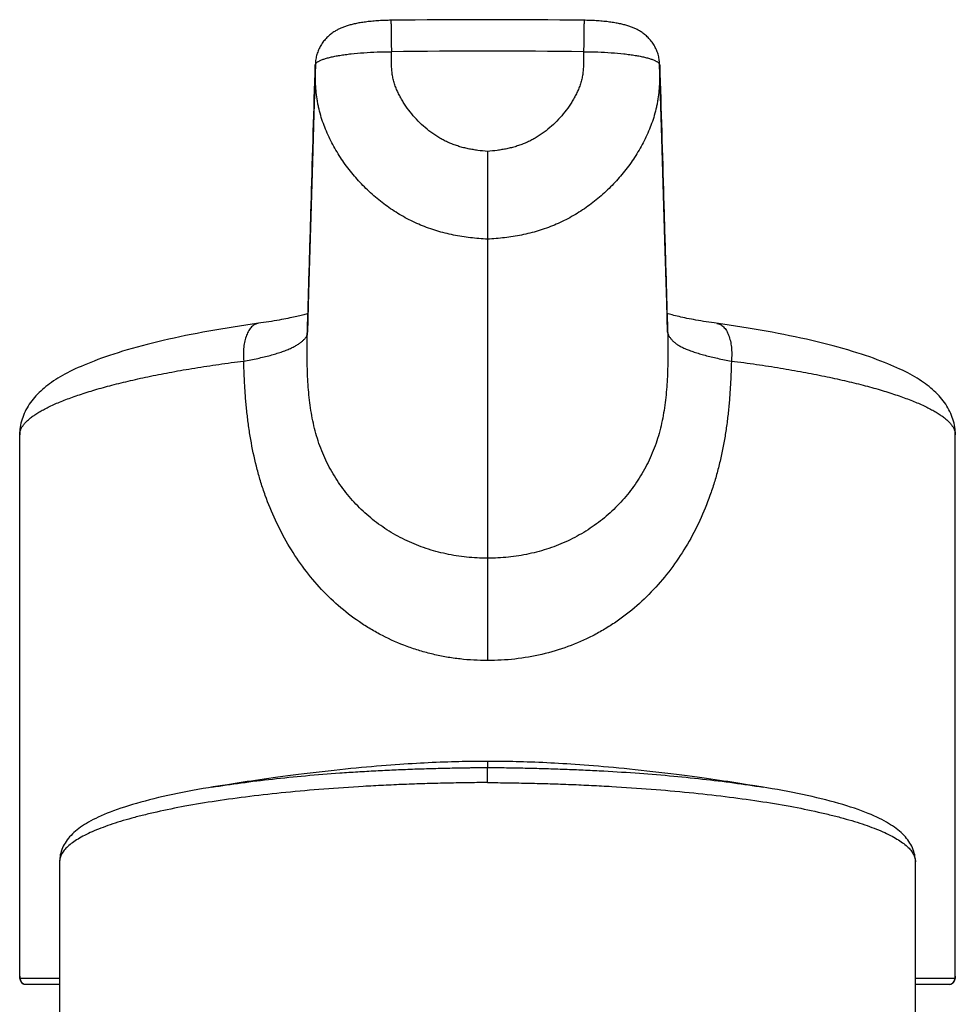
# Model space of a CAD drawing. Header units: millimetres. Extents: x -139 to 522, y -59 to 433.
# Tile 33 of 40: x -4 to 45, y 381 to 433. Entities that reach past the tile are written whole.
import ezdxf

# ---------------------------------------------------------------- set-up
doc = ezdxf.new("R2010")
doc.units = ezdxf.units.MM
doc.header["$LTSCALE"] = 23.1
doc.layers.get('0').update_dxf_attribs({"linetype": 'CONTINUOUS'})

msp = doc.modelspace()

# ---------------------------------------------------------------- linework, layer by layer
at = {"color": 9, "linetype": 'CONTINUOUS'}
for p, q in [((11.366, 430.731), (11.365, 430.691)), ((29.472, 430.731), (29.473, 430.691)), ((29.889, 416.662), (29.89, 416.653)), ((10.948, 416.647), (10.949, 416.654)), ((-4.181, 411.26), (-4.181, 411.266)), ((45.019, 411.266), (45.019, 411.26)), ((20.419, 405.888), (20.419, 404.775)), ((20.419, 394.092), (20.419, 393.768)), ((20.419, 392.977), (20.419, 393.768)), ((-2.081, 382.67), (-4.155, 382.67)), ((44.994, 382.67), (42.919, 382.67))]:
    msp.add_line(p, q, dxfattribs=at)
at = {"color": 7, "linetype": 'CONTINUOUS'}
for p, q in [((29.589, 426.843), (29.472, 430.748)), ((29.748, 421.471), (29.589, 426.843)), ((20.419, 426.158), (20.419, 421.543)), ((20.419, 421.543), (20.419, 405.888)), ((11.009, 418.721), (10.95, 416.654)), ((10.944, 416.612), (10.944, 416.612)), ((-4.181, 382.791), (-4.181, 411.26)), ((-4.181, 411.26), (-4.181, 411.26)), ((6.753, 392.866), (6.366, 392.804)), ((7.156, 392.928), (6.753, 392.866)), ((33.682, 392.928), (33.266, 392.992)), ((34.085, 392.866), (33.682, 392.928)), ((34.473, 392.804), (34.085, 392.866)), ((5.997, 392.745), (5.747, 392.704)), ((6.366, 392.804), (5.997, 392.745)), ((34.911, 392.734), (34.473, 392.804)), ((-2.081, 388.818), (-2.081, 367.07)), ((-2.081, 388.818), (-2.081, 388.818)), ((42.919, 367.07), (42.919, 388.818)), ((-4.181, 382.803), (-4.181, 382.803)), ((-2.081, 382.37), (-3.856, 382.37)), ((44.694, 382.37), (42.919, 382.37))]:
    msp.add_line(p, q, dxfattribs=at)
for points in [[(15.34, 433.047), (15.274, 433.046), (15.197, 433.044), (15.119, 433.042), (15.039, 433.04), (14.958, 433.036), (14.876, 433.033), (14.794, 433.029), (14.712, 433.024), (14.629, 433.018), (14.547, 433.013), (14.466, 433.006), (14.385, 432.999), (14.306, 432.992), (14.227, 432.984), (14.15, 432.975), (14.075, 432.966), (14.001, 432.957), (13.929, 432.947), (13.858, 432.937), (13.79, 432.927), (13.723, 432.916), (13.658, 432.905), (13.594, 432.893), (13.533, 432.881), (13.473, 432.869), (13.415, 432.857), (13.358, 432.844), (13.303, 432.831), (13.249, 432.817), (13.196, 432.803), (13.144, 432.789), (13.093, 432.774), (13.043, 432.759), (12.993, 432.743), (12.945, 432.727), (12.897, 432.71), (12.85, 432.692), (12.804, 432.674), (12.759, 432.656), (12.715, 432.637), (12.672, 432.618), (12.63, 432.599), (12.59, 432.579), (12.549, 432.558), (12.509, 432.536), (12.467, 432.514), (12.426, 432.489), (12.383, 432.463), (12.339, 432.435), (12.294, 432.405), (12.249, 432.373), (12.202, 432.338), (12.155, 432.301), (12.108, 432.262), (12.062, 432.221), (12.016, 432.178), (11.971, 432.134), (11.927, 432.088), (11.884, 432.041), (11.842, 431.992), (11.802, 431.941), (11.763, 431.89), (11.726, 431.837), (11.691, 431.783), (11.657, 431.728), (11.625, 431.672), (11.594, 431.615), (11.565, 431.557), (11.538, 431.498), (11.513, 431.438), (11.49, 431.377), (11.469, 431.316), (11.45, 431.254), (11.432, 431.192), (11.417, 431.129), (11.403, 431.065), (11.392, 431.001), (11.382, 430.937), (11.375, 430.873), (11.37, 430.808), (11.366, 430.744), (11.288, 428.112)], [(29.472, 430.748), (29.468, 430.812), (29.463, 430.877), (29.455, 430.941), (29.446, 431.006), (29.434, 431.069), (29.421, 431.133), (29.405, 431.196), (29.388, 431.258), (29.368, 431.32), (29.347, 431.382), (29.323, 431.442), (29.298, 431.502), (29.271, 431.561), (29.242, 431.619), (29.211, 431.676), (29.179, 431.732), (29.145, 431.787), (29.109, 431.841), (29.072, 431.894), (29.033, 431.946), (28.993, 431.996), (28.951, 432.045), (28.908, 432.092), (28.864, 432.138), (28.819, 432.182), (28.774, 432.224), (28.728, 432.264), (28.682, 432.302), (28.636, 432.338), (28.59, 432.372), (28.545, 432.404), (28.502, 432.433), (28.459, 432.461), (28.417, 432.487), (28.376, 432.511), (28.335, 432.534), (28.294, 432.556), (28.253, 432.577), (28.212, 432.597), (28.17, 432.617), (28.127, 432.636), (28.083, 432.655), (28.038, 432.673), (27.991, 432.691), (27.944, 432.709), (27.897, 432.726), (27.848, 432.742), (27.798, 432.758), (27.748, 432.773), (27.697, 432.788), (27.645, 432.803), (27.592, 432.817), (27.538, 432.83), (27.483, 432.843), (27.426, 432.856), (27.368, 432.869), (27.308, 432.881), (27.246, 432.893), (27.182, 432.904), (27.117, 432.916), (27.05, 432.926), (26.981, 432.937), (26.911, 432.947), (26.838, 432.957), (26.764, 432.966), (26.689, 432.975), (26.612, 432.984), (26.533, 432.992), (26.453, 432.999), (26.372, 433.006), (26.291, 433.013), (26.209, 433.018), (26.127, 433.024), (26.044, 433.029), (25.962, 433.033), (25.88, 433.036), (25.799, 433.04), (25.719, 433.042), (25.641, 433.044), (25.563, 433.046), (25.498, 433.047)], [(11.288, 428.112), (11.213, 425.6), (11.009, 418.721)], [(29.89, 416.653), (29.844, 418.197), (29.748, 421.471)], [(10.978, 417.635), (10.933, 417.622), (10.877, 417.605), (10.817, 417.589), (10.755, 417.571), (10.689, 417.554), (10.62, 417.535), (10.547, 417.517), (10.47, 417.498), (10.39, 417.479), (10.306, 417.46), (10.218, 417.44), (10.125, 417.419), (10.028, 417.399), (9.925, 417.377), (9.817, 417.356), (9.704, 417.334), (9.585, 417.312), (9.461, 417.289), (9.333, 417.267), (9.202, 417.244), (9.066, 417.222), (8.928, 417.2), (8.787, 417.178), (8.645, 417.157), (8.502, 417.136), (8.047, 417.073)], [(32.339, 417.136), (32.194, 417.157), (32.052, 417.178), (31.912, 417.2), (31.775, 417.222), (31.641, 417.244), (31.511, 417.266), (31.383, 417.288), (31.259, 417.311), (31.139, 417.333), (31.021, 417.356), (30.908, 417.379), (30.798, 417.402), (30.691, 417.424), (30.589, 417.447), (30.49, 417.47), (30.395, 417.492), (30.305, 417.514), (30.218, 417.536), (30.136, 417.558), (30.057, 417.579), (29.983, 417.6), (29.914, 417.62), (29.861, 417.636)], [(8.047, 417.073), (7.712, 417.024), (7.38, 416.974), (7.05, 416.923), (6.724, 416.871), (6.4, 416.817), (6.081, 416.762), (5.764, 416.706), (5.452, 416.648), (5.144, 416.59), (4.839, 416.53), (4.538, 416.469), (4.24, 416.407), (3.945, 416.344), (3.654, 416.279), (3.366, 416.213), (3.081, 416.145), (2.801, 416.077), (2.525, 416.007), (2.254, 415.936), (1.989, 415.865), (1.73, 415.792), (1.477, 415.719), (1.231, 415.646), (0.993, 415.573), (0.763, 415.499), (0.54, 415.426), (0.326, 415.353), (0.12, 415.28), (-0.077, 415.208), (-0.266, 415.137), (-0.448, 415.066), (-0.622, 414.996), (-0.79, 414.926), (-0.951, 414.856), (-1.106, 414.787), (-1.255, 414.717), (-1.4, 414.648), (-1.539, 414.579), (-1.674, 414.51), (-1.804, 414.44), (-1.93, 414.37), (-2.052, 414.3), (-2.17, 414.229), (-2.284, 414.158), (-2.395, 414.086), (-2.501, 414.013), (-2.605, 413.94), (-2.705, 413.866), (-2.802, 413.791), (-2.896, 413.714), (-2.987, 413.637), (-3.075, 413.558), (-3.161, 413.478), (-3.243, 413.396), (-3.323, 413.312), (-3.399, 413.226), (-3.473, 413.139), (-3.544, 413.05), (-3.612, 412.959), (-3.676, 412.866), (-3.737, 412.771), (-3.795, 412.674), (-3.849, 412.576), (-3.899, 412.477), (-3.944, 412.376), (-3.986, 412.275), (-4.024, 412.174), (-4.058, 412.071), (-4.087, 411.968), (-4.113, 411.865), (-4.134, 411.761), (-4.152, 411.657), (-4.165, 411.553), (-4.174, 411.449), (-4.179, 411.345), (-4.181, 411.26)], [(45.019, 411.26), (45.018, 411.345), (45.013, 411.449), (45.003, 411.553), (44.99, 411.657), (44.973, 411.761), (44.951, 411.865), (44.926, 411.968), (44.896, 412.071), (44.862, 412.173), (44.825, 412.275), (44.783, 412.376), (44.737, 412.477), (44.687, 412.576), (44.633, 412.674), (44.576, 412.77), (44.515, 412.865), (44.45, 412.958), (44.383, 413.049), (44.312, 413.139), (44.238, 413.226), (44.162, 413.311), (44.082, 413.395), (44, 413.477), (43.915, 413.557), (43.827, 413.636), (43.736, 413.714), (43.642, 413.79), (43.545, 413.865), (43.444, 413.939), (43.341, 414.013), (43.234, 414.085), (43.124, 414.157), (43.01, 414.228), (42.892, 414.299), (42.77, 414.369), (42.644, 414.439), (42.514, 414.509), (42.379, 414.578), (42.24, 414.647), (42.096, 414.716), (41.947, 414.786), (41.792, 414.855), (41.631, 414.925), (41.463, 414.995), (41.289, 415.065), (41.108, 415.136), (40.918, 415.207), (40.721, 415.279), (40.516, 415.352), (40.302, 415.425), (40.079, 415.498), (39.849, 415.572), (39.611, 415.645), (39.365, 415.718), (39.113, 415.791), (38.854, 415.863), (38.589, 415.935), (38.319, 416.006), (38.043, 416.075), (37.763, 416.144), (37.479, 416.211), (37.191, 416.278), (36.9, 416.342), (36.605, 416.406), (36.307, 416.468), (36.006, 416.529), (35.701, 416.589), (35.392, 416.647), (35.079, 416.705), (34.763, 416.761), (34.443, 416.816), (34.12, 416.87), (33.794, 416.922), (33.464, 416.973), (33.132, 417.023), (32.798, 417.072), (32.339, 417.136)], [(44.694, 382.37), (44.711, 382.371), (44.727, 382.372), (44.744, 382.374), (44.761, 382.377), (44.777, 382.382), (44.793, 382.387), (44.809, 382.392), (44.824, 382.399), (44.839, 382.406), (44.853, 382.414), (44.867, 382.423), (44.88, 382.432), (44.892, 382.442), (44.904, 382.452), (44.915, 382.462), (44.925, 382.473), (44.934, 382.484), (44.943, 382.495), (44.951, 382.506), (44.958, 382.518), (44.965, 382.529), (44.972, 382.541), (44.977, 382.553), (44.983, 382.564), (44.987, 382.575), (44.991, 382.586), (44.995, 382.596), (44.998, 382.606), (45.001, 382.616), (45.003, 382.626), (45.005, 382.635), (45.007, 382.644), (45.009, 382.653), (45.01, 382.661), (45.011, 382.67), (45.013, 382.679), (45.014, 382.687), (45.015, 382.696), (45.015, 382.704), (45.016, 382.713), (45.017, 382.722), (45.017, 382.731), (45.018, 382.74), (45.018, 382.75), (45.019, 382.759), (45.019, 382.77), (45.019, 382.78), (45.019, 382.791), (45.019, 411.26)], [(20.419, 394.092), (20.262, 394.092), (20.097, 394.091), (19.934, 394.09), (19.769, 394.088), (19.603, 394.086), (19.434, 394.084), (19.262, 394.081), (19.086, 394.077), (18.904, 394.073), (18.717, 394.068), (18.525, 394.062), (18.328, 394.056), (18.127, 394.049), (17.923, 394.041), (17.718, 394.033), (17.511, 394.024), (17.304, 394.014), (17.097, 394.003), (16.889, 393.992), (16.679, 393.981), (16.466, 393.968), (16.249, 393.955), (16.028, 393.941), (15.802, 393.925), (15.569, 393.909), (15.331, 393.891), (15.087, 393.873), (14.838, 393.853), (14.583, 393.832), (14.324, 393.81), (14.061, 393.787), (13.792, 393.762), (13.518, 393.736), (13.237, 393.709), (12.949, 393.68), (12.654, 393.649), (12.35, 393.617), (12.039, 393.583), (11.722, 393.547), (11.403, 393.51), (11.089, 393.472), (10.781, 393.435), (10.485, 393.398), (10.199, 393.361), (9.924, 393.325), (9.659, 393.29), (9.402, 393.255), (9.154, 393.221), (8.912, 393.187), (8.676, 393.154), (8.447, 393.121), (8.222, 393.088), (8.001, 393.056), (7.785, 393.024), (7.572, 392.992), (7.156, 392.928)], [(33.266, 392.992), (33.054, 393.024), (32.838, 393.056), (32.617, 393.088), (32.393, 393.121), (32.163, 393.154), (31.927, 393.187), (31.686, 393.221), (31.437, 393.255), (31.181, 393.29), (30.916, 393.325), (30.641, 393.361), (30.355, 393.397), (30.059, 393.435), (29.751, 393.472), (29.437, 393.51), (29.119, 393.547), (28.802, 393.583), (28.491, 393.617), (28.186, 393.649), (27.891, 393.68), (27.603, 393.709), (27.322, 393.736), (27.048, 393.762), (26.779, 393.787), (26.515, 393.81), (26.256, 393.832), (26.001, 393.853), (25.752, 393.873), (25.508, 393.891), (25.269, 393.909), (25.037, 393.925), (24.81, 393.941), (24.589, 393.955), (24.372, 393.968), (24.159, 393.981), (23.949, 393.992), (23.741, 394.003), (23.533, 394.014), (23.326, 394.024), (23.12, 394.033), (22.914, 394.041), (22.711, 394.049), (22.51, 394.056), (22.313, 394.062), (22.121, 394.068), (21.934, 394.073), (21.752, 394.077), (21.576, 394.081), (21.404, 394.084), (21.235, 394.086), (21.069, 394.088), (20.905, 394.09), (20.741, 394.091), (20.577, 394.092), (20.419, 394.092)], [(5.747, 392.704), (5.465, 392.657), (5.188, 392.608), (4.915, 392.559), (4.647, 392.509), (4.382, 392.457), (4.121, 392.405), (3.865, 392.351), (3.612, 392.297), (3.363, 392.241), (3.119, 392.184), (2.878, 392.126), (2.641, 392.067), (2.409, 392.007), (2.182, 391.946), (1.961, 391.883), (1.745, 391.82), (1.534, 391.756), (1.331, 391.691), (1.133, 391.626), (0.943, 391.56), (0.759, 391.493), (0.583, 391.427), (0.414, 391.36), (0.253, 391.293), (0.1, 391.226), (-0.046, 391.16), (-0.184, 391.094), (-0.314, 391.028), (-0.439, 390.963), (-0.557, 390.897), (-0.67, 390.831), (-0.777, 390.765), (-0.88, 390.698), (-0.978, 390.63), (-1.072, 390.561), (-1.162, 390.492), (-1.248, 390.421), (-1.33, 390.349), (-1.408, 390.275), (-1.482, 390.2), (-1.553, 390.123), (-1.619, 390.045), (-1.681, 389.965), (-1.74, 389.883), (-1.794, 389.799), (-1.843, 389.714), (-1.889, 389.627), (-1.929, 389.539), (-1.965, 389.45), (-1.996, 389.359), (-2.023, 389.269), (-2.044, 389.178), (-2.06, 389.088), (-2.072, 388.998), (-2.078, 388.909), (-2.081, 388.818)], [(42.919, 388.818), (42.917, 388.909), (42.91, 388.997), (42.899, 389.087), (42.882, 389.178), (42.861, 389.268), (42.835, 389.359), (42.804, 389.449), (42.768, 389.538), (42.728, 389.626), (42.682, 389.713), (42.633, 389.798), (42.579, 389.882), (42.521, 389.964), (42.458, 390.044), (42.392, 390.122), (42.322, 390.199), (42.248, 390.274), (42.17, 390.348), (42.088, 390.42), (42.002, 390.491), (41.913, 390.56), (41.819, 390.629), (41.721, 390.696), (41.618, 390.763), (41.511, 390.829), (41.398, 390.895), (41.28, 390.961), (41.156, 391.027), (41.025, 391.092), (40.888, 391.158), (40.743, 391.224), (40.59, 391.291), (40.429, 391.358), (40.261, 391.425), (40.085, 391.491), (39.902, 391.558), (39.712, 391.624), (39.515, 391.689), (39.311, 391.754), (39.102, 391.818), (38.886, 391.881), (38.665, 391.943), (38.438, 392.005), (38.206, 392.065), (37.97, 392.124), (37.73, 392.182), (37.486, 392.239), (37.237, 392.294), (36.985, 392.349), (36.729, 392.402), (36.469, 392.455), (36.204, 392.506), (35.936, 392.556), (35.664, 392.606), (35.387, 392.654), (35.106, 392.702), (34.911, 392.734)], [(-4.181, 382.791), (-4.181, 382.78), (-4.18, 382.77), (-4.18, 382.759), (-4.18, 382.75), (-4.179, 382.74), (-4.179, 382.731), (-4.178, 382.722), (-4.178, 382.713), (-4.177, 382.704), (-4.176, 382.696), (-4.175, 382.687), (-4.174, 382.679), (-4.173, 382.67), (-4.172, 382.661), (-4.17, 382.653), (-4.169, 382.644), (-4.167, 382.635), (-4.165, 382.625), (-4.162, 382.616), (-4.159, 382.606), (-4.156, 382.596), (-4.153, 382.586), (-4.149, 382.575), (-4.144, 382.564), (-4.139, 382.552), (-4.133, 382.541), (-4.127, 382.529), (-4.12, 382.518), (-4.112, 382.506), (-4.104, 382.495), (-4.095, 382.484), (-4.086, 382.473), (-4.076, 382.462), (-4.065, 382.452), (-4.054, 382.442), (-4.042, 382.432), (-4.029, 382.423), (-4.015, 382.414), (-4.001, 382.406), (-3.986, 382.399), (-3.971, 382.392), (-3.955, 382.387), (-3.939, 382.382), (-3.922, 382.377), (-3.906, 382.374), (-3.889, 382.372), (-3.872, 382.371), (-3.856, 382.37)]]:
    msp.add_lwpolyline(points, dxfattribs=at)
msp.add_arc((20.419, 26.924), 406.155, 89.28352, 90.71648, dxfattribs=at)
at = {"color": 9, "linetype": 'CONTINUOUS'}
for centre, radius, start, end in [((20.419, 27.271), 404.155, 89.28352, 90.71648), ((-3.855, 382.67), 0.3, 179.9725, 264.1662), ((44.694, 382.67), 0.3, 270.033, 0.0329), ((-3.856, 382.669), 0.299, 264.1964, 269.9992)]:
    msp.add_arc(centre, radius, start, end, dxfattribs=at)
for points, knots in [([(15.34, 433.047), (15.34, 433.047), (15.34, 433.047), (15.34, 433.046), (15.341, 433.046), (15.341, 433.044), (15.341, 433.042), (15.341, 433.039), (15.341, 433.035), (15.341, 433.029), (15.341, 433.023), (15.342, 433.013), (15.342, 432.998), (15.342, 432.977), (15.343, 432.953), (15.343, 432.925), (15.344, 432.893), (15.345, 432.858), (15.345, 432.82), (15.346, 432.762), (15.348, 432.681), (15.349, 432.575), (15.351, 432.458), (15.353, 432.329), (15.355, 432.191), (15.357, 432.044), (15.359, 431.89), (15.362, 431.673), (15.364, 431.507), (15.365, 431.394)], [0, 0, 0, 0, 0.000078, 0.000296, 0.000657, 0.001161, 0.002602, 0.004616, 0.007205, 0.010366, 0.014097, 0.018398, 0.028699, 0.041249, 0.056023, 0.072995, 0.092131, 0.113395, 0.136747, 0.162142, 0.218865, 0.283131, 0.354453, 0.432287, 0.516041, 0.605077, 0.698718, 0.796251, 1, 1, 1, 1]), ([(25.498, 433.047), (25.498, 433.047), (25.498, 433.047), (25.498, 433.046), (25.498, 433.046), (25.498, 433.044), (25.498, 433.042), (25.498, 433.039), (25.497, 433.035), (25.497, 433.029), (25.497, 433.023), (25.497, 433.013), (25.496, 432.998), (25.496, 432.977), (25.496, 432.953), (25.495, 432.925), (25.494, 432.893), (25.494, 432.858), (25.493, 432.82), (25.492, 432.762), (25.491, 432.681), (25.489, 432.575), (25.488, 432.458), (25.486, 432.329), (25.484, 432.191), (25.482, 432.044), (25.48, 431.89), (25.477, 431.673), (25.474, 431.507), (25.473, 431.394)], [0, 0, 0, 0, 0.000078, 0.000296, 0.000657, 0.001161, 0.002602, 0.004617, 0.007205, 0.010366, 0.014097, 0.018398, 0.028699, 0.041249, 0.056023, 0.072995, 0.092131, 0.113395, 0.136747, 0.162142, 0.218865, 0.283131, 0.354453, 0.432287, 0.516041, 0.605077, 0.698718, 0.796251, 1, 1, 1, 1]), ([(11.379, 430.745), (11.39, 430.769), (11.418, 430.804), (11.465, 430.843), (11.511, 430.875), (11.564, 430.906), (11.651, 430.949), (11.78, 431), (11.959, 431.057), (12.167, 431.11), (12.403, 431.161), (12.664, 431.207), (12.948, 431.249), (13.366, 431.3), (13.927, 431.35), (14.634, 431.386), (15.119, 431.394), (15.365, 431.394)], [0, 0, 0, 0, 0.01956, 0.031426, 0.044872, 0.059985, 0.076813, 0.115672, 0.161439, 0.213905, 0.272742, 0.337527, 0.407767, 0.482906, 0.645403, 0.819696, 1, 1, 1, 1]), ([(20.419, 426.158), (20.249, 426.17), (19.995, 426.195), (19.657, 426.245), (19.406, 426.291), (19.157, 426.349), (18.911, 426.418), (18.669, 426.499), (18.431, 426.592), (18.199, 426.698), (17.974, 426.817), (17.755, 426.948), (17.473, 427.137), (17.139, 427.398), (16.768, 427.745), (16.429, 428.123), (16.175, 428.461), (15.991, 428.744), (15.863, 428.962), (15.746, 429.186), (15.657, 429.377), (15.593, 429.532), (15.549, 429.65), (15.509, 429.77), (15.474, 429.891), (15.444, 430.014), (15.421, 430.138), (15.404, 430.262), (15.387, 430.429), (15.373, 430.639), (15.365, 430.891), (15.363, 431.142), (15.364, 431.31), (15.365, 431.394)], [0, 0, 0, 0, 0.062978, 0.094464, 0.125945, 0.157416, 0.188877, 0.220323, 0.251753, 0.283164, 0.314553, 0.345921, 0.377267, 0.439876, 0.502402, 0.564844, 0.627205, 0.658363, 0.689501, 0.72062, 0.75172, 0.767264, 0.782802, 0.798335, 0.813863, 0.829385, 0.844902, 0.860416, 0.875928, 0.906947, 0.937965, 0.968982, 1, 1, 1, 1]), ([(25.473, 431.394), (25.474, 431.31), (25.475, 431.142), (25.473, 430.891), (25.465, 430.639), (25.452, 430.429), (25.434, 430.262), (25.417, 430.138), (25.394, 430.014), (25.365, 429.891), (25.329, 429.77), (25.276, 429.611), (25.199, 429.415), (25.093, 429.186), (24.975, 428.962), (24.847, 428.744), (24.663, 428.461), (24.409, 428.123), (24.071, 427.745), (23.7, 427.398), (23.365, 427.137), (23.083, 426.948), (22.865, 426.817), (22.639, 426.698), (22.407, 426.592), (22.17, 426.499), (21.927, 426.418), (21.681, 426.349), (21.432, 426.291), (21.181, 426.245), (20.844, 426.195), (20.589, 426.17), (20.419, 426.158)], [0, 0, 0, 0, 0.031018, 0.062036, 0.093054, 0.124073, 0.139585, 0.155099, 0.170616, 0.186138, 0.201666, 0.217199, 0.248277, 0.279377, 0.310496, 0.341635, 0.372793, 0.435154, 0.497596, 0.560122, 0.622732, 0.654078, 0.685445, 0.716835, 0.748246, 0.779676, 0.811123, 0.842583, 0.874055, 0.905535, 0.937022, 1, 1, 1, 1]), ([(25.473, 431.394), (25.72, 431.394), (26.205, 431.386), (26.911, 431.35), (27.472, 431.3), (27.89, 431.249), (28.174, 431.207), (28.436, 431.161), (28.671, 431.11), (28.879, 431.057), (29.058, 431), (29.187, 430.949), (29.274, 430.906), (29.328, 430.875), (29.373, 430.843), (29.42, 430.804), (29.448, 430.769), (29.46, 430.745)], [0, 0, 0, 0, 0.1803, 0.35459, 0.517084, 0.592222, 0.662462, 0.727247, 0.786084, 0.838552, 0.88432, 0.923181, 0.94001, 0.955124, 0.968572, 0.980438, 1, 1, 1, 1]), ([(10.949, 416.654), (10.983, 417.823), (11.052, 420.163), (11.19, 424.842), (11.295, 428.352), (11.365, 430.691)], [0, 0, 0, 0, 0.249943, 0.500002, 1, 1, 1, 1]), ([(20.419, 421.543), (20.119, 421.558), (19.518, 421.607), (18.774, 421.723), (18.187, 421.856), (17.752, 421.976), (17.324, 422.117), (16.903, 422.279), (16.492, 422.463), (16.091, 422.667), (15.702, 422.892), (15.199, 423.218), (14.601, 423.669), (13.94, 424.274), (13.337, 424.936), (12.888, 425.531), (12.563, 426.029), (12.338, 426.414), (12.132, 426.809), (11.946, 427.213), (11.783, 427.627), (11.644, 428.049), (11.552, 428.408), (11.493, 428.698), (11.445, 428.99), (11.403, 429.358), (11.365, 429.95), (11.362, 430.395), (11.365, 430.691)], [0, 0, 0, 0, 0.063045, 0.126064, 0.157565, 0.189054, 0.220526, 0.251981, 0.283414, 0.314824, 0.346209, 0.37757, 0.440197, 0.50272, 0.565139, 0.627455, 0.658583, 0.689687, 0.720766, 0.751822, 0.782857, 0.813875, 0.844881, 0.860384, 0.875889, 0.906903, 0.937928, 1, 1, 1, 1]), ([(11.365, 430.691), (11.365, 430.694), (11.366, 430.706), (11.369, 430.718), (11.372, 430.727)], [0, 0, 0, 0, 0.246109, 1, 1, 1, 1]), ([(11.372, 430.727), (11.372, 430.729), (11.374, 430.735), (11.377, 430.741), (11.379, 430.745)], [0, 0, 0, 0, 0.24542, 1, 1, 1, 1]), ([(29.473, 430.691), (29.475, 430.543), (29.475, 430.247), (29.464, 429.802), (29.436, 429.358), (29.393, 428.99), (29.345, 428.698), (29.287, 428.408), (29.194, 428.049), (29.056, 427.627), (28.892, 427.213), (28.706, 426.809), (28.5, 426.414), (28.275, 426.029), (27.951, 425.531), (27.501, 424.936), (26.899, 424.274), (26.237, 423.669), (25.64, 423.218), (25.137, 422.892), (24.747, 422.667), (24.347, 422.463), (23.935, 422.279), (23.515, 422.117), (23.086, 421.976), (22.651, 421.856), (22.211, 421.757), (21.767, 421.677), (21.17, 421.594), (20.72, 421.558), (20.419, 421.543)], [0, 0, 0, 0, 0.031042, 0.062076, 0.093101, 0.124114, 0.139619, 0.155122, 0.186127, 0.217144, 0.248179, 0.279234, 0.310313, 0.341416, 0.372544, 0.434859, 0.497277, 0.559799, 0.622424, 0.653784, 0.685169, 0.716578, 0.748011, 0.779465, 0.810937, 0.842425, 0.873926, 0.905437, 0.936957, 1, 1, 1, 1]), ([(29.46, 430.745), (29.46, 430.744), (29.463, 430.738), (29.465, 430.732), (29.467, 430.727)], [0, 0, 0, 0, 0.254962, 1, 1, 1, 1]), ([(29.467, 430.727), (29.468, 430.724), (29.471, 430.713), (29.473, 430.7), (29.473, 430.691)], [0, 0, 0, 0, 0.255798, 1, 1, 1, 1]), ([(29.473, 430.691), (29.544, 428.351), (29.648, 424.84), (29.769, 420.743), (29.838, 418.407), (29.872, 417.242), (29.889, 416.662)], [0, 0, 0, 0, 0.500432, 0.750772, 0.876075, 1, 1, 1, 1]), ([(8.373, 417.118), (8.34, 417.114), (8.276, 417.099), (8.184, 417.059), (8.096, 417.002), (8.013, 416.929), (7.935, 416.84), (7.838, 416.698), (7.736, 416.483), (7.649, 416.188), (7.596, 415.858), (7.578, 415.503), (7.591, 415.26), (7.603, 415.137)], [0, 0, 0, 0, 0.042276, 0.085543, 0.130694, 0.178456, 0.229358, 0.283743, 0.403364, 0.53721, 0.683374, 0.838865, 1, 1, 1, 1]), ([(29.885, 416.671), (29.888, 416.636), (29.902, 416.582), (29.931, 416.512), (29.96, 416.455), (29.996, 416.397), (30.053, 416.315), (30.14, 416.212), (30.268, 416.095), (30.422, 415.984), (30.602, 415.882), (30.807, 415.787), (31.036, 415.695), (31.289, 415.606), (31.565, 415.519), (31.974, 415.402), (32.534, 415.267), (32.999, 415.178), (33.244, 415.136)], [0, 0, 0, 0, 0.027322, 0.042584, 0.059158, 0.077027, 0.095993, 0.136985, 0.181819, 0.230625, 0.283984, 0.3425, 0.406526, 0.476141, 0.551235, 0.631584, 0.806954, 1, 1, 1, 1]), ([(32.474, 417.117), (32.506, 417.113), (32.571, 417.098), (32.663, 417.058), (32.751, 417.001), (32.834, 416.928), (32.912, 416.839), (33.009, 416.696), (33.111, 416.482), (33.198, 416.187), (33.252, 415.857), (33.269, 415.502), (33.256, 415.259), (33.244, 415.136)], [0, 0, 0, 0, 0.042297, 0.085584, 0.130752, 0.178527, 0.22944, 0.28383, 0.403452, 0.537286, 0.683429, 0.838894, 1, 1, 1, 1]), ([(7.603, 415.137), (7.849, 415.178), (8.316, 415.266), (8.88, 415.399), (9.29, 415.516), (9.566, 415.604), (9.781, 415.683), (9.94, 415.747), (10.085, 415.811), (10.251, 415.892), (10.43, 415.996), (10.582, 416.102), (10.692, 416.19), (10.766, 416.258), (10.813, 416.306), (10.853, 416.352), (10.886, 416.397), (10.908, 416.436), (10.922, 416.467), (10.93, 416.491), (10.936, 416.517), (10.941, 416.545), (10.943, 416.577), (10.944, 416.599), (10.944, 416.612)], [0, 0, 0, 0, 0.196544, 0.374758, 0.456291, 0.532477, 0.60317, 0.636434, 0.668307, 0.727935, 0.782223, 0.83103, 0.873925, 0.893031, 0.910563, 0.926584, 0.941249, 0.954828, 0.961341, 0.968017, 0.974994, 0.982192, 0.990514, 1, 1, 1, 1]), ([(20.419, 404.775), (20.236, 404.774), (19.869, 404.782), (19.321, 404.823), (18.777, 404.894), (18.239, 404.993), (17.709, 405.121), (17.189, 405.279), (16.68, 405.465), (16.185, 405.679), (15.706, 405.92), (15.091, 406.277), (14.366, 406.791), (13.577, 407.505), (12.878, 408.312), (12.278, 409.201), (11.784, 410.165), (11.409, 411.192), (11.164, 412.263), (11.044, 413.172), (10.983, 413.902), (10.954, 414.451), (10.94, 414.908), (10.935, 415.274), (10.933, 415.549), (10.934, 415.778), (10.936, 415.96), (10.937, 416.097), (10.94, 416.234), (10.942, 416.372), (10.945, 416.509), (10.948, 416.601), (10.948, 416.647)], [0, 0, 0, 0, 0.031683, 0.063339, 0.094944, 0.126473, 0.157903, 0.189216, 0.220399, 0.251443, 0.282347, 0.313128, 0.374393, 0.43549, 0.496714, 0.558346, 0.620595, 0.683508, 0.746818, 0.810159, 0.841815, 0.87346, 0.90509, 0.920913, 0.936743, 0.952561, 0.960453, 0.968343, 0.97624, 0.984156, 0.992079, 1, 1, 1, 1]), ([(29.89, 416.653), (29.896, 416.47), (29.902, 416.195), (29.904, 415.829), (29.905, 415.463), (29.901, 415.005), (29.885, 414.456), (29.855, 413.908), (29.795, 413.177), (29.698, 412.45), (29.552, 411.732), (29.412, 411.201), (29.241, 410.681), (28.971, 410.008), (28.561, 409.206), (27.961, 408.316), (27.262, 407.51), (26.605, 406.914), (26.039, 406.487), (25.595, 406.192), (25.133, 405.923), (24.654, 405.681), (24.159, 405.467), (23.65, 405.281), (23.13, 405.123), (22.599, 404.994), (22.061, 404.894), (21.517, 404.824), (20.969, 404.782), (20.602, 404.774), (20.419, 404.775)], [0, 0, 0, 0, 0.031627, 0.047454, 0.063283, 0.094931, 0.126562, 0.15819, 0.189839, 0.253166, 0.284841, 0.316479, 0.348013, 0.379397, 0.441628, 0.503253, 0.564476, 0.625577, 0.656191, 0.686879, 0.717665, 0.748575, 0.779625, 0.810813, 0.842129, 0.87356, 0.905086, 0.936685, 0.96833, 1, 1, 1, 1]), ([(-4.181, 411.266), (-4.18, 411.308), (-4.171, 411.396), (-4.131, 411.527), (-4.066, 411.658), (-3.976, 411.789), (-3.862, 411.921), (-3.723, 412.053), (-3.56, 412.185), (-3.373, 412.318), (-3.162, 412.45), (-2.927, 412.583), (-2.669, 412.716), (-2.281, 412.898), (-1.737, 413.122), (-1.013, 413.379), (-0.203, 413.632), (0.692, 413.879), (1.667, 414.117), (2.72, 414.347), (3.846, 414.566), (5.041, 414.772), (6.301, 414.965), (7.163, 415.081), (7.603, 415.137)], [0, 0, 0, 0, 0.010056, 0.020588, 0.031906, 0.04426, 0.057838, 0.072776, 0.089171, 0.107094, 0.12659, 0.147693, 0.17042, 0.194782, 0.248406, 0.308523, 0.375015, 0.447713, 0.526405, 0.610842, 0.700744, 0.795801, 0.895675, 1, 1, 1, 1]), ([(20.419, 399.393), (19.938, 399.392), (19.216, 399.431), (18.265, 399.567), (17.56, 399.711), (16.868, 399.896), (15.967, 400.197), (15.097, 400.579), (14.273, 401.037), (13.482, 401.543), (12.557, 402.261), (11.557, 403.243), (10.671, 404.33), (9.902, 405.506), (9.249, 406.757), (8.802, 407.849), (8.502, 408.748), (8.24, 409.665), (8.036, 410.599), (7.881, 411.544), (7.803, 412.139), (7.751, 412.616), (7.717, 412.975), (7.687, 413.334), (7.662, 413.694), (7.641, 414.055), (7.619, 414.535), (7.608, 414.896), (7.603, 415.137)], [0, 0, 0, 0, 0.063425, 0.095084, 0.126668, 0.158158, 0.189541, 0.251933, 0.282976, 0.313921, 0.375553, 0.437011, 0.498467, 0.560079, 0.621973, 0.684227, 0.715507, 0.746883, 0.809875, 0.841476, 0.873127, 0.888967, 0.904815, 0.920669, 0.936528, 0.952392, 0.968259, 1, 1, 1, 1]), ([(33.244, 415.136), (33.241, 414.895), (33.228, 414.534), (33.203, 414.053), (33.182, 413.692), (33.157, 413.332), (33.13, 412.972), (33.098, 412.613), (33.059, 412.254), (33.015, 411.897), (32.965, 411.54), (32.909, 411.184), (32.848, 410.83), (32.782, 410.477), (32.684, 410.009), (32.544, 409.429), (32.348, 408.742), (32.049, 407.842), (31.603, 406.748), (30.949, 405.497), (30.179, 404.32), (29.292, 403.233), (28.291, 402.251), (27.364, 401.533), (26.573, 401.028), (25.747, 400.571), (24.657, 400.094), (23.283, 399.685), (22.1, 399.484), (21.142, 399.405), (20.66, 399.392), (20.419, 399.393)], [0, 0, 0, 0, 0.031742, 0.04761, 0.063473, 0.079334, 0.095191, 0.111042, 0.126884, 0.142716, 0.158536, 0.174345, 0.190142, 0.205923, 0.221687, 0.253153, 0.284531, 0.315814, 0.37807, 0.439963, 0.501572, 0.563024, 0.624477, 0.686105, 0.717049, 0.748091, 0.810482, 0.873327, 0.936545, 0.968259, 1, 1, 1, 1]), ([(33.244, 415.136), (33.684, 415.08), (34.545, 414.964), (35.804, 414.771), (36.998, 414.565), (38.124, 414.346), (39.176, 414.116), (40.15, 413.878), (41.044, 413.631), (41.854, 413.379), (42.577, 413.121), (43.12, 412.897), (43.508, 412.715), (43.767, 412.583), (44.001, 412.45), (44.212, 412.317), (44.399, 412.185), (44.562, 412.053), (44.701, 411.921), (44.815, 411.789), (44.904, 411.658), (44.969, 411.527), (45.009, 411.396), (45.019, 411.309), (45.019, 411.266)], [0, 0, 0, 0, 0.104325, 0.204197, 0.299252, 0.389151, 0.473585, 0.552273, 0.624968, 0.691457, 0.751573, 0.805196, 0.829557, 0.852285, 0.873388, 0.892886, 0.91081, 0.927208, 0.942147, 0.955728, 0.968085, 0.979407, 0.989941, 1, 1, 1, 1]), ([(20.412, 404.775), (20.415, 404.757), (20.419, 404.718), (20.417, 404.668), (20.416, 404.623), (20.416, 404.585), (20.416, 404.546), (20.415, 404.488), (20.414, 404.41), (20.414, 404.271), (20.413, 404.075), (20.413, 403.814), (20.413, 403.522), (20.413, 403.199), (20.413, 402.849), (20.414, 402.474), (20.415, 401.932), (20.417, 401.213), (20.419, 400.316), (20.419, 399.704), (20.419, 399.393)], [0, 0, 0, 0, 0.00994, 0.021621, 0.02813, 0.035079, 0.042465, 0.050285, 0.067214, 0.085835, 0.128014, 0.176516, 0.230991, 0.291042, 0.356235, 0.426097, 0.500121, 0.658482, 0.826733, 1, 1, 1, 1]), ([(5.927, 392.734), (6.438, 392.817), (7.496, 392.972), (9.136, 393.173), (10.869, 393.346), (12.366, 393.465), (13.6, 393.547), (14.547, 393.601), (15.507, 393.648), (16.477, 393.687), (17.291, 393.713), (17.945, 393.73), (18.438, 393.741), (18.933, 393.751), (19.345, 393.757), (19.675, 393.762), (19.923, 393.765), (20.13, 393.767), (20.295, 393.768), (20.378, 393.768), (20.419, 393.768)], [0, 0, 0, 0, 0.106765, 0.220635, 0.340727, 0.466094, 0.53045, 0.595752, 0.661863, 0.728654, 0.795994, 0.829828, 0.863749, 0.897743, 0.931792, 0.948835, 0.965886, 0.982942, 0.991472, 1, 1, 1, 1]), ([(20.419, 393.768), (20.586, 393.768), (20.919, 393.765), (21.416, 393.759), (21.91, 393.751), (22.568, 393.738), (23.387, 393.718), (24.364, 393.686), (25.334, 393.648), (26.604, 393.586), (28.157, 393.49), (29.968, 393.346), (31.7, 393.173), (33.339, 392.973), (34.396, 392.817), (34.907, 392.734)], [0, 0, 0, 0, 0.034466, 0.068581, 0.1026, 0.136568, 0.204294, 0.271617, 0.338393, 0.404488, 0.534099, 0.659414, 0.779452, 0.893276, 1, 1, 1, 1]), ([(20.419, 392.977), (20.235, 392.977), (19.867, 392.973), (19.315, 392.965), (18.764, 392.956), (18.032, 392.941), (17.12, 392.917), (16.033, 392.879), (14.956, 392.831), (13.548, 392.757), (11.834, 392.641), (9.844, 392.466), (7.955, 392.258), (6.186, 392.017), (4.555, 391.746), (3.29, 391.492), (2.359, 391.274), (1.723, 391.109), (1.132, 390.938), (0.588, 390.763), (0.091, 390.583), (-0.357, 390.399), (-0.755, 390.211), (-1.102, 390.02), (-1.399, 389.827), (-1.643, 389.631), (-1.836, 389.432), (-1.976, 389.23), (-2.048, 389.056), (-2.076, 388.919), (-2.081, 388.851), (-2.081, 388.818)], [0, 0, 0, 0, 0.023518, 0.047023, 0.070502, 0.09394, 0.140638, 0.18701, 0.232948, 0.278345, 0.367094, 0.452438, 0.533595, 0.609832, 0.680471, 0.744905, 0.774629, 0.802612, 0.828806, 0.853168, 0.875667, 0.896286, 0.915019, 0.93188, 0.94691, 0.96019, 0.971856, 0.982131, 0.99135, 0.995714, 1, 1, 1, 1]), ([(20.419, 392.977), (20.603, 392.977), (20.971, 392.973), (21.523, 392.965), (22.074, 392.956), (22.807, 392.941), (23.718, 392.917), (24.806, 392.879), (25.883, 392.831), (27.29, 392.757), (29.004, 392.641), (30.995, 392.466), (32.883, 392.258), (34.652, 392.017), (36.284, 391.746), (37.549, 391.492), (38.48, 391.274), (39.115, 391.109), (39.706, 390.938), (40.25, 390.763), (40.747, 390.583), (41.195, 390.399), (41.593, 390.211), (41.941, 390.02), (42.237, 389.827), (42.482, 389.631), (42.674, 389.432), (42.814, 389.23), (42.887, 389.056), (42.915, 388.919), (42.919, 388.851), (42.919, 388.818)], [0, 0, 0, 0, 0.023518, 0.047023, 0.070502, 0.09394, 0.140638, 0.187011, 0.232948, 0.278345, 0.367094, 0.452438, 0.533595, 0.609832, 0.680471, 0.744905, 0.774629, 0.802612, 0.828806, 0.853168, 0.875667, 0.896286, 0.915019, 0.93188, 0.94691, 0.96019, 0.971856, 0.982131, 0.99135, 0.995714, 1, 1, 1, 1]), ([(-4.155, 382.67), (-4.157, 382.67), (-4.162, 382.672), (-4.167, 382.679), (-4.172, 382.69), (-4.175, 382.705), (-4.178, 382.723), (-4.179, 382.746), (-4.181, 382.773), (-4.181, 382.792), (-4.181, 382.803)], [0, 0, 0, 0, 0.045587, 0.103557, 0.183898, 0.290484, 0.424874, 0.587753, 0.779428, 1, 1, 1, 1]), ([(45.019, 382.803), (45.019, 382.792), (45.019, 382.773), (45.018, 382.746), (45.016, 382.723), (45.013, 382.705), (45.01, 382.69), (45.006, 382.679), (45.001, 382.672), (44.996, 382.67), (44.994, 382.67)], [0, 0, 0, 0, 0.220575, 0.412256, 0.575142, 0.709525, 0.816101, 0.896442, 0.954417, 1, 1, 1, 1])]:
    msp.add_open_spline(points, degree=3, knots=knots, dxfattribs=at)

doc.saveas('drawing.dxf')
